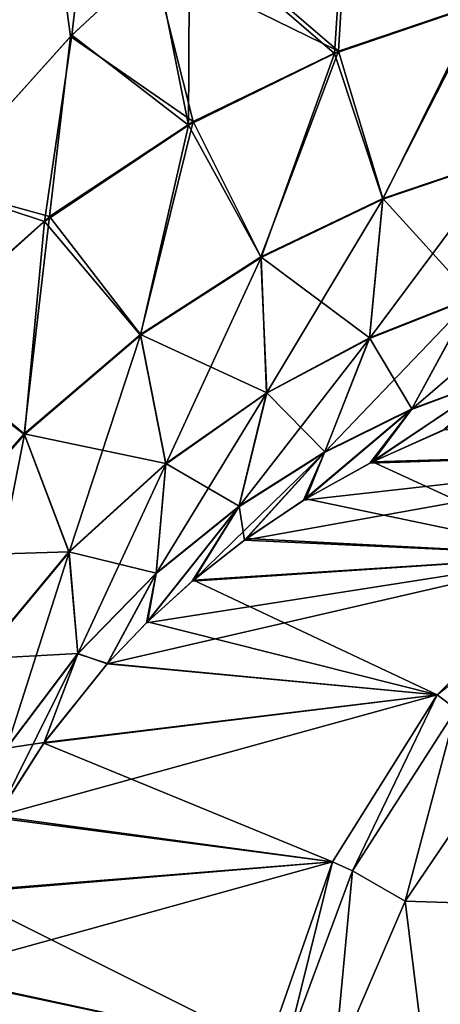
# Model space of a CAD drawing. Header units: millimetres. Extents: x -272 to -228, y -64 to 39.
# Tile 161 of 245: x -238.716 to -238.477, y -4.364 to -3.805. Entities that reach past the tile are written whole.
import ezdxf

# ---------------------------------------------------------------- set-up
doc = ezdxf.new("R2010")
doc.units = ezdxf.units.MM
doc.header["$LTSCALE"] = 26.699852
for name, color, linetype in [('133', 7, 'CONTINUOUS'), ('134', 7, 'CONTINUOUS'), ('140', 7, 'CONTINUOUS'), ('141', 7, 'CONTINUOUS'), ('156', 7, 'CONTINUOUS'), ('185', 7, 'CONTINUOUS'), ('190', 7, 'CONTINUOUS'), ('194', 7, 'CONTINUOUS')]:
    doc.layers.add(name, color=color, linetype=linetype)

msp = doc.modelspace()

# ---------------------------------------------------------------- linework, layer by layer
at = {"layer": '133', "color": 31, "linetype": 'Continuous', "true_color": 0xffba99}
for points in [[(-238.64046, -3.77062, 13.40489), (-239.35917, 1.18245, 14.09074), (-238.68722, -3.81414, 13.44339), (-238.64046, -3.77062, 13.40489)], [(-238.68722, -3.81414, 13.44339), (-239.35917, 1.18245, 14.09074), (-238.7634, -3.89881, 13.50521), (-238.68722, -3.81414, 13.44339)]]:
    msp.add_3dface(points, dxfattribs=at)
at = {"layer": '134', "color": 31, "linetype": 'Continuous', "true_color": 0xffba99}
for points in [[(-238.10443, 1.18245, -13.04881), (-238.96085, -4.31875, -13.65765), (-239.35917, 1.18245, -14.09074), (-238.10443, 1.18245, -13.04881)], [(-238.95741, -4.30243, -13.65524), (-238.96085, -4.31875, -13.65765), (-238.10443, 1.18245, -13.04881), (-238.95741, -4.30243, -13.65524)], [(-238.93745, -4.22642, -13.64078), (-238.95741, -4.30243, -13.65524), (-238.10443, 1.18245, -13.04881), (-238.93745, -4.22642, -13.64078)], [(-238.90577, -4.13847, -13.61701), (-238.93745, -4.22642, -13.64078), (-238.10443, 1.18245, -13.04881), (-238.90577, -4.13847, -13.61701)], [(-238.8675, -4.05709, -13.58757), (-238.90577, -4.13847, -13.61701), (-238.10443, 1.18245, -13.04881), (-238.8675, -4.05709, -13.58757)], [(-238.82191, -3.9795, -13.55185), (-238.8675, -4.05709, -13.58757), (-238.10443, 1.18245, -13.04881), (-238.82191, -3.9795, -13.55185)], [(-238.76359, -3.89905, -13.50536), (-238.82191, -3.9795, -13.55185), (-238.10443, 1.18245, -13.04881), (-238.76359, -3.89905, -13.50536)], [(-238.68635, -3.81328, -13.44267), (-238.76359, -3.89905, -13.50536), (-238.10443, 1.18245, -13.04881), (-238.68635, -3.81328, -13.44267)], [(-238.63899, -3.76934, -13.40368), (-238.68635, -3.81328, -13.44267), (-238.10443, 1.18245, -13.04881), (-238.63899, -3.76934, -13.40368)]]:
    msp.add_3dface(points, dxfattribs=at)
at = {"layer": '140', "color": 31, "linetype": 'Continuous', "true_color": 0xffba99}
for points in [[(-238.51683, -4.05657, 12.84496), (-238.30465, -4.04951, 1.49621), (-238.47503, -4.03771, 12.77253), (-238.51683, -4.05657, 12.84496)], [(-238.39944, -4.10908, 1.49456), (-238.30465, -4.04951, 1.49621), (-238.58829, -4.10027, 12.96616), (-238.39944, -4.10908, 1.49456)], [(-238.58829, -4.10027, 12.96616), (-238.30465, -4.04951, 1.49621), (-238.55459, -4.07767, 12.90941), (-238.58829, -4.10027, 12.96616)], [(-238.55459, -4.07767, 12.90941), (-238.30465, -4.04951, 1.49621), (-238.51683, -4.05657, 12.84496), (-238.55459, -4.07767, 12.90941)], [(-238.61801, -4.12367, 13.0156), (-238.39944, -4.10908, 1.49456), (-238.58829, -4.10027, 12.96616), (-238.61801, -4.12367, 13.0156)], [(-238.4786, -4.18825, 1.49318), (-238.39944, -4.10908, 1.49456), (-238.66638, -4.17064, 13.09466), (-238.4786, -4.18825, 1.49318)], [(-238.66638, -4.17064, 13.09466), (-238.39944, -4.10908, 1.49456), (-238.64395, -4.1473, 13.05823), (-238.66638, -4.17064, 13.09466)], [(-238.64395, -4.1473, 13.05823), (-238.39944, -4.10908, 1.49456), (-238.61801, -4.12367, 13.0156), (-238.64395, -4.1473, 13.05823)], [(-238.70215, -4.2152, 13.152), (-238.4786, -4.18825, 1.49318), (-238.66638, -4.17064, 13.09466), (-238.70215, -4.2152, 13.152)], [(-238.53816, -4.28306, 1.49214), (-238.4786, -4.18825, 1.49318), (-238.72905, -4.25725, 13.19431), (-238.53816, -4.28306, 1.49214)], [(-238.72905, -4.25725, 13.19431), (-238.4786, -4.18825, 1.49318), (-238.70215, -4.2152, 13.152), (-238.72905, -4.25725, 13.19431)], [(-238.75087, -4.30021, 13.228), (-238.53816, -4.28306, 1.49214), (-238.72905, -4.25725, 13.19431), (-238.75087, -4.30021, 13.228)], [(-238.57513, -4.38874, 1.49149), (-238.53816, -4.28306, 1.49214), (-238.76902, -4.34701, 13.25535), (-238.57513, -4.38874, 1.49149)], [(-238.76902, -4.34701, 13.25535), (-238.53816, -4.28306, 1.49214), (-238.75087, -4.30021, 13.228), (-238.76902, -4.34701, 13.25535)], [(-238.78256, -4.39672, 13.27501), (-238.57513, -4.38874, 1.49149), (-238.76902, -4.34701, 13.25535), (-238.78256, -4.39672, 13.27501)]]:
    msp.add_3dface(points, dxfattribs=at)
at = {"layer": '141', "color": 31, "linetype": 'Continuous', "true_color": 0xffba99}
for points in [[(-238.47362, -4.03715, -12.77005), (-238.30465, -4.04951, -1.49621), (-238.51536, -4.05583, -12.84242), (-238.47362, -4.03715, -12.77005)], [(-238.30465, -4.04951, -1.49621), (-238.39944, -4.10908, -1.49456), (-238.51536, -4.05583, -12.84242), (-238.30465, -4.04951, -1.49621)], [(-238.51536, -4.05583, -12.84242), (-238.39944, -4.10908, -1.49456), (-238.55323, -4.07684, -12.9071), (-238.51536, -4.05583, -12.84242)], [(-238.55323, -4.07684, -12.9071), (-238.39944, -4.10908, -1.49456), (-238.58716, -4.09945, -12.96428), (-238.55323, -4.07684, -12.9071)], [(-238.58716, -4.09945, -12.96428), (-238.39944, -4.10908, -1.49456), (-238.61719, -4.12298, -13.01424), (-238.58716, -4.09945, -12.96428)], [(-238.39944, -4.10908, -1.49456), (-238.4786, -4.18825, -1.49318), (-238.61719, -4.12298, -13.01424), (-238.39944, -4.10908, -1.49456)], [(-238.61719, -4.12298, -13.01424), (-238.4786, -4.18825, -1.49318), (-238.64344, -4.14681, -13.0574), (-238.61719, -4.12298, -13.01424)], [(-238.64344, -4.14681, -13.0574), (-238.4786, -4.18825, -1.49318), (-238.66618, -4.17042, -13.09434), (-238.64344, -4.14681, -13.0574)], [(-238.66618, -4.17042, -13.09434), (-238.4786, -4.18825, -1.49318), (-238.70243, -4.21559, -13.15244), (-238.66618, -4.17042, -13.09434)], [(-238.4786, -4.18825, -1.49318), (-238.53816, -4.28306, -1.49214), (-238.70243, -4.21559, -13.15244), (-238.4786, -4.18825, -1.49318)], [(-238.70243, -4.21559, -13.15244), (-238.53816, -4.28306, -1.49214), (-238.72949, -4.25803, -13.195), (-238.70243, -4.21559, -13.15244)], [(-238.72949, -4.25803, -13.195), (-238.53816, -4.28306, -1.49214), (-238.7512, -4.30094, -13.2285), (-238.72949, -4.25803, -13.195)], [(-238.53816, -4.28306, -1.49214), (-238.57513, -4.38874, -1.49149), (-238.7512, -4.30094, -13.2285), (-238.53816, -4.28306, -1.49214)], [(-238.7512, -4.30094, -13.2285), (-238.57513, -4.38874, -1.49149), (-238.76922, -4.3476, -13.25563), (-238.7512, -4.30094, -13.2285)], [(-238.76922, -4.3476, -13.25563), (-238.57513, -4.38874, -1.49149), (-238.78267, -4.39721, -13.27516), (-238.76922, -4.3476, -13.25563)]]:
    msp.add_3dface(points, dxfattribs=at)
at = {"layer": '156', "color": 31, "linetype": 'Continuous', "true_color": 0xffba99}
for points in [[(-238.61946, -3.75268, -13.38749), (-238.52977, -3.71487, -13.3107), (-238.53704, -3.82384, -13.2947), (-238.61946, -3.75268, -13.38749)], [(-238.53704, -3.82384, -13.2947), (-238.52977, -3.71487, -13.3107), (-238.45455, -3.79572, -13.21343), (-238.53704, -3.82384, -13.2947)], [(-238.63899, -3.76934, -13.40368), (-238.61946, -3.75268, -13.38749), (-238.62007, -3.86442, -13.37284), (-238.63899, -3.76934, -13.40368)], [(-238.62007, -3.86442, -13.37284), (-238.61946, -3.75268, -13.38749), (-238.53704, -3.82384, -13.2947), (-238.62007, -3.86442, -13.37284)], [(-238.68635, -3.81328, -13.44267), (-238.63899, -3.76934, -13.40368), (-238.62007, -3.86442, -13.37284), (-238.68635, -3.81328, -13.44267)], [(-238.53704, -3.82384, -13.2947), (-238.45455, -3.79572, -13.21343), (-238.50952, -3.9066, -13.21378), (-238.53704, -3.82384, -13.2947)], [(-238.50952, -3.9066, -13.21378), (-238.45455, -3.79572, -13.21343), (-238.44063, -3.8832, -13.13604), (-238.50952, -3.9066, -13.21378)], [(-238.76359, -3.89905, -13.50536), (-238.68635, -3.81328, -13.44267), (-238.70203, -3.91917, -13.44661), (-238.76359, -3.89905, -13.50536)], [(-238.70203, -3.91917, -13.44661), (-238.68635, -3.81328, -13.44267), (-238.62007, -3.86442, -13.37284), (-238.70203, -3.91917, -13.44661)], [(-238.62007, -3.86442, -13.37284), (-238.53704, -3.82384, -13.2947), (-238.5788, -3.93974, -13.28856), (-238.62007, -3.86442, -13.37284)], [(-238.5788, -3.93974, -13.28856), (-238.53704, -3.82384, -13.2947), (-238.50952, -3.9066, -13.21378), (-238.5788, -3.93974, -13.28856)], [(-238.70203, -3.91917, -13.44661), (-238.62007, -3.86442, -13.37284), (-238.64733, -3.98387, -13.35935), (-238.70203, -3.91917, -13.44661)], [(-238.64733, -3.98387, -13.35935), (-238.62007, -3.86442, -13.37284), (-238.5788, -3.93974, -13.28856), (-238.64733, -3.98387, -13.35935)], [(-238.50952, -3.9066, -13.21378), (-238.44063, -3.8832, -13.13604), (-238.51715, -3.98567, -13.13648), (-238.50952, -3.9066, -13.21378)], [(-238.44063, -3.8832, -13.13604), (-238.45855, -3.96252, -13.06073), (-238.51715, -3.98567, -13.13648), (-238.44063, -3.8832, -13.13604)], [(-238.78055, -3.98974, -13.5143), (-238.76359, -3.89905, -13.50536), (-238.70203, -3.91917, -13.44661), (-238.78055, -3.98974, -13.5143)], [(-238.5788, -3.93974, -13.28856), (-238.50952, -3.9066, -13.21378), (-238.57562, -4.01687, -13.20902), (-238.5788, -3.93974, -13.28856)], [(-238.50952, -3.9066, -13.21378), (-238.51715, -3.98567, -13.13648), (-238.57562, -4.01687, -13.20902), (-238.50952, -3.9066, -13.21378)], [(-238.78055, -3.98974, -13.5143), (-238.70203, -3.91917, -13.44661), (-238.71343, -4.04026, -13.42476), (-238.78055, -3.98974, -13.5143)], [(-238.71343, -4.04026, -13.42476), (-238.70203, -3.91917, -13.44661), (-238.64733, -3.98387, -13.35935), (-238.71343, -4.04026, -13.42476)], [(-238.64733, -3.98387, -13.35935), (-238.5788, -3.93974, -13.28856), (-238.63301, -4.05706, -13.27736), (-238.64733, -3.98387, -13.35935)], [(-238.5788, -3.93974, -13.28856), (-238.57562, -4.01687, -13.20902), (-238.63301, -4.05706, -13.27736), (-238.5788, -3.93974, -13.28856)], [(-238.44344, -4.00753, -12.90054), (-238.49317, -4.02604, -12.97676), (-238.40051, -3.94657, -12.98255), (-238.44344, -4.00753, -12.90054)], [(-238.40051, -3.94657, -12.98255), (-238.49317, -4.02604, -12.97676), (-238.45855, -3.96252, -13.06073), (-238.40051, -3.94657, -12.98255)], [(-238.49317, -4.02604, -12.97676), (-238.54267, -4.05045, -13.05025), (-238.45855, -3.96252, -13.06073), (-238.49317, -4.02604, -12.97676)], [(-238.45855, -3.96252, -13.06073), (-238.54267, -4.05045, -13.05025), (-238.51715, -3.98567, -13.13648), (-238.45855, -3.96252, -13.06073)], [(-238.71343, -4.04026, -13.42476), (-238.64733, -3.98387, -13.35935), (-238.68796, -4.10719, -13.34017), (-238.71343, -4.04026, -13.42476)], [(-238.64733, -3.98387, -13.35935), (-238.63301, -4.05706, -13.27736), (-238.68796, -4.10719, -13.34017), (-238.64733, -3.98387, -13.35935)], [(-238.54267, -4.05045, -13.05025), (-238.59138, -4.08134, -13.12026), (-238.51715, -3.98567, -13.13648), (-238.54267, -4.05045, -13.05025)], [(-238.51715, -3.98567, -13.13648), (-238.59138, -4.08134, -13.12026), (-238.57562, -4.01687, -13.20902), (-238.51715, -3.98567, -13.13648)], [(-238.77479, -4.10994, -13.48296), (-238.78055, -3.98974, -13.5143), (-238.71343, -4.04026, -13.42476), (-238.77479, -4.10994, -13.48296)], [(-238.47362, -4.03715, -12.77005), (-238.51536, -4.05583, -12.84242), (-238.44344, -4.00753, -12.90054), (-238.47362, -4.03715, -12.77005)], [(-238.44344, -4.00753, -12.90054), (-238.51536, -4.05583, -12.84242), (-238.49317, -4.02604, -12.97676), (-238.44344, -4.00753, -12.90054)], [(-238.59138, -4.08134, -13.12026), (-238.63853, -4.11933, -13.18583), (-238.57562, -4.01687, -13.20902), (-238.59138, -4.08134, -13.12026)], [(-238.57562, -4.01687, -13.20902), (-238.63853, -4.11933, -13.18583), (-238.63301, -4.05706, -13.27736), (-238.57562, -4.01687, -13.20902)], [(-238.51536, -4.05583, -12.84242), (-238.55323, -4.07684, -12.9071), (-238.49317, -4.02604, -12.97676), (-238.51536, -4.05583, -12.84242)], [(-238.49317, -4.02604, -12.97676), (-238.55323, -4.07684, -12.9071), (-238.54267, -4.05045, -13.05025), (-238.49317, -4.02604, -12.97676)], [(-238.77479, -4.10994, -13.48296), (-238.71343, -4.04026, -13.42476), (-238.73861, -4.16798, -13.39575), (-238.77479, -4.10994, -13.48296)], [(-238.71343, -4.04026, -13.42476), (-238.68796, -4.10719, -13.34017), (-238.73861, -4.16798, -13.39575), (-238.71343, -4.04026, -13.42476)], [(-238.58716, -4.09945, -12.96428), (-238.61719, -4.12298, -13.01424), (-238.54267, -4.05045, -13.05025), (-238.58716, -4.09945, -12.96428)], [(-238.54267, -4.05045, -13.05025), (-238.61719, -4.12298, -13.01424), (-238.59138, -4.08134, -13.12026), (-238.54267, -4.05045, -13.05025)], [(-238.55323, -4.07684, -12.9071), (-238.58716, -4.09945, -12.96428), (-238.54267, -4.05045, -13.05025), (-238.55323, -4.07684, -12.9071)], [(-238.63301, -4.05706, -13.27736), (-238.68305, -4.16497, -13.24572), (-238.68796, -4.10719, -13.34017), (-238.63301, -4.05706, -13.27736)], [(-238.63853, -4.11933, -13.18583), (-238.68305, -4.16497, -13.24572), (-238.63301, -4.05706, -13.27736), (-238.63853, -4.11933, -13.18583)], [(-238.61719, -4.12298, -13.01424), (-238.64344, -4.14681, -13.0574), (-238.59138, -4.08134, -13.12026), (-238.61719, -4.12298, -13.01424)], [(-238.59138, -4.08134, -13.12026), (-238.64344, -4.14681, -13.0574), (-238.63853, -4.11933, -13.18583), (-238.59138, -4.08134, -13.12026)], [(-238.68796, -4.10719, -13.34017), (-238.72355, -4.21869, -13.29835), (-238.73861, -4.16798, -13.39575), (-238.68796, -4.10719, -13.34017)], [(-238.68305, -4.16497, -13.24572), (-238.72355, -4.21869, -13.29835), (-238.68796, -4.10719, -13.34017), (-238.68305, -4.16497, -13.24572)], [(-238.63853, -4.11933, -13.18583), (-238.66618, -4.17042, -13.09434), (-238.68305, -4.16497, -13.24572), (-238.63853, -4.11933, -13.18583)], [(-238.64344, -4.14681, -13.0574), (-238.66618, -4.17042, -13.09434), (-238.63853, -4.11933, -13.18583), (-238.64344, -4.14681, -13.0574)], [(-238.70243, -4.21559, -13.15244), (-238.72949, -4.25803, -13.195), (-238.68305, -4.16497, -13.24572), (-238.70243, -4.21559, -13.15244)], [(-238.68305, -4.16497, -13.24572), (-238.72949, -4.25803, -13.195), (-238.72355, -4.21869, -13.29835), (-238.68305, -4.16497, -13.24572)], [(-238.66618, -4.17042, -13.09434), (-238.70243, -4.21559, -13.15244), (-238.68305, -4.16497, -13.24572), (-238.66618, -4.17042, -13.09434)]]:
    msp.add_3dface(points, dxfattribs=at)
at = {"layer": '185', "color": 31, "linetype": 'Continuous', "true_color": 0xffba99}
for points in [[(-238.61781, -3.7513, 13.38611), (-238.5347, -3.82237, 13.29262), (-238.52827, -3.7138, 13.30943), (-238.61781, -3.7513, 13.38611)], [(-238.5347, -3.82237, 13.29262), (-238.45254, -3.79468, 13.21162), (-238.52827, -3.7138, 13.30943), (-238.5347, -3.82237, 13.29262)], [(-238.61781, -3.7513, 13.38611), (-238.64046, -3.77062, 13.40489), (-238.5347, -3.82237, 13.29262), (-238.61781, -3.7513, 13.38611)], [(-238.64046, -3.77062, 13.40489), (-238.68722, -3.81414, 13.44339), (-238.61744, -3.86239, 13.37056), (-238.64046, -3.77062, 13.40489)], [(-238.64046, -3.77062, 13.40489), (-238.61744, -3.86239, 13.37056), (-238.5347, -3.82237, 13.29262), (-238.64046, -3.77062, 13.40489)], [(-238.45254, -3.79468, 13.21162), (-238.5347, -3.82237, 13.29262), (-238.50952, -3.90618, 13.21414), (-238.45254, -3.79468, 13.21162)], [(-238.44059, -3.88277, 13.13639), (-238.45254, -3.79468, 13.21162), (-238.50952, -3.90618, 13.21414), (-238.44059, -3.88277, 13.13639)], [(-238.68722, -3.81414, 13.44339), (-238.7634, -3.89881, 13.50521), (-238.69919, -3.9164, 13.44421), (-238.68722, -3.81414, 13.44339)], [(-238.68722, -3.81414, 13.44339), (-238.69919, -3.9164, 13.44421), (-238.61744, -3.86239, 13.37056), (-238.68722, -3.81414, 13.44339)], [(-238.5347, -3.82237, 13.29262), (-238.61744, -3.86239, 13.37056), (-238.57886, -3.93933, 13.28893), (-238.5347, -3.82237, 13.29262)], [(-238.50952, -3.90618, 13.21414), (-238.5347, -3.82237, 13.29262), (-238.57886, -3.93933, 13.28893), (-238.50952, -3.90618, 13.21414)], [(-238.61744, -3.86239, 13.37056), (-238.69919, -3.9164, 13.44421), (-238.64745, -3.98349, 13.35973), (-238.61744, -3.86239, 13.37056)], [(-238.57886, -3.93933, 13.28893), (-238.61744, -3.86239, 13.37056), (-238.64745, -3.98349, 13.35973), (-238.57886, -3.93933, 13.28893)], [(-238.44059, -3.88277, 13.13639), (-238.50952, -3.90618, 13.21414), (-238.45842, -3.96216, 13.06114), (-238.44059, -3.88277, 13.13639)], [(-238.7634, -3.89881, 13.50521), (-238.77762, -3.98606, 13.51191), (-238.69919, -3.9164, 13.44421), (-238.7634, -3.89881, 13.50521)], [(-238.50952, -3.90618, 13.21414), (-238.57886, -3.93933, 13.28893), (-238.51707, -3.9853, 13.13689), (-238.50952, -3.90618, 13.21414)], [(-238.50952, -3.90618, 13.21414), (-238.51707, -3.9853, 13.13689), (-238.45842, -3.96216, 13.06114), (-238.50952, -3.90618, 13.21414)], [(-238.69919, -3.9164, 13.44421), (-238.77762, -3.98606, 13.51191), (-238.71361, -4.03991, 13.42515), (-238.69919, -3.9164, 13.44421)], [(-238.64745, -3.98349, 13.35973), (-238.69919, -3.9164, 13.44421), (-238.71361, -4.03991, 13.42515), (-238.64745, -3.98349, 13.35973)], [(-238.57886, -3.93933, 13.28893), (-238.64745, -3.98349, 13.35973), (-238.57559, -4.01651, 13.20945), (-238.57886, -3.93933, 13.28893)], [(-238.57886, -3.93933, 13.28893), (-238.57559, -4.01651, 13.20945), (-238.51707, -3.9853, 13.13689), (-238.57886, -3.93933, 13.28893)], [(-238.51707, -3.9853, 13.13689), (-238.49295, -4.02577, 12.97719), (-238.45842, -3.96216, 13.06114), (-238.51707, -3.9853, 13.13689)], [(-238.49295, -4.02577, 12.97719), (-238.4432, -4.00728, 12.90097), (-238.45842, -3.96216, 13.06114), (-238.49295, -4.02577, 12.97719)], [(-238.64745, -3.98349, 13.35973), (-238.71361, -4.03991, 13.42515), (-238.63303, -4.05672, 13.2778), (-238.64745, -3.98349, 13.35973)], [(-238.64745, -3.98349, 13.35973), (-238.63303, -4.05672, 13.2778), (-238.57559, -4.01651, 13.20945), (-238.64745, -3.98349, 13.35973)], [(-238.71361, -4.03991, 13.42515), (-238.77762, -3.98606, 13.51191), (-238.77502, -4.10963, 13.48336), (-238.71361, -4.03991, 13.42515)], [(-238.57559, -4.01651, 13.20945), (-238.5425, -4.05017, 13.05069), (-238.51707, -3.9853, 13.13689), (-238.57559, -4.01651, 13.20945)], [(-238.5425, -4.05017, 13.05069), (-238.49295, -4.02577, 12.97719), (-238.51707, -3.9853, 13.13689), (-238.5425, -4.05017, 13.05069)], [(-238.51683, -4.05657, 12.84496), (-238.47503, -4.03771, 12.77253), (-238.4432, -4.00728, 12.90097), (-238.51683, -4.05657, 12.84496)], [(-238.49295, -4.02577, 12.97719), (-238.51683, -4.05657, 12.84496), (-238.4432, -4.00728, 12.90097), (-238.49295, -4.02577, 12.97719)], [(-238.63303, -4.05672, 13.2778), (-238.59126, -4.08106, 13.12072), (-238.57559, -4.01651, 13.20945), (-238.63303, -4.05672, 13.2778)], [(-238.59126, -4.08106, 13.12072), (-238.5425, -4.05017, 13.05069), (-238.57559, -4.01651, 13.20945), (-238.59126, -4.08106, 13.12072)], [(-238.55459, -4.07767, 12.90941), (-238.51683, -4.05657, 12.84496), (-238.49295, -4.02577, 12.97719), (-238.55459, -4.07767, 12.90941)], [(-238.5425, -4.05017, 13.05069), (-238.55459, -4.07767, 12.90941), (-238.49295, -4.02577, 12.97719), (-238.5425, -4.05017, 13.05069)], [(-238.71361, -4.03991, 13.42515), (-238.77502, -4.10963, 13.48336), (-238.68804, -4.10687, 13.34062), (-238.71361, -4.03991, 13.42515)], [(-238.71361, -4.03991, 13.42515), (-238.68804, -4.10687, 13.34062), (-238.63303, -4.05672, 13.2778), (-238.71361, -4.03991, 13.42515)], [(-238.59126, -4.08106, 13.12072), (-238.58829, -4.10027, 12.96616), (-238.5425, -4.05017, 13.05069), (-238.59126, -4.08106, 13.12072)], [(-238.58829, -4.10027, 12.96616), (-238.55459, -4.07767, 12.90941), (-238.5425, -4.05017, 13.05069), (-238.58829, -4.10027, 12.96616)], [(-238.68804, -4.10687, 13.34062), (-238.63845, -4.11905, 13.18631), (-238.63303, -4.05672, 13.2778), (-238.68804, -4.10687, 13.34062)], [(-238.63845, -4.11905, 13.18631), (-238.59126, -4.08106, 13.12072), (-238.63303, -4.05672, 13.2778), (-238.63845, -4.11905, 13.18631)], [(-238.64395, -4.1473, 13.05823), (-238.61801, -4.12367, 13.0156), (-238.59126, -4.08106, 13.12072), (-238.64395, -4.1473, 13.05823)], [(-238.63845, -4.11905, 13.18631), (-238.64395, -4.1473, 13.05823), (-238.59126, -4.08106, 13.12072), (-238.63845, -4.11905, 13.18631)], [(-238.61801, -4.12367, 13.0156), (-238.58829, -4.10027, 12.96616), (-238.59126, -4.08106, 13.12072), (-238.61801, -4.12367, 13.0156)], [(-238.77502, -4.10963, 13.48336), (-238.73874, -4.16771, 13.39621), (-238.68804, -4.10687, 13.34062), (-238.77502, -4.10963, 13.48336)], [(-238.73874, -4.16771, 13.39621), (-238.68302, -4.16471, 13.24621), (-238.68804, -4.10687, 13.34062), (-238.73874, -4.16771, 13.39621)], [(-238.68302, -4.16471, 13.24621), (-238.63845, -4.11905, 13.18631), (-238.68804, -4.10687, 13.34062), (-238.68302, -4.16471, 13.24621)], [(-238.68302, -4.16471, 13.24621), (-238.66638, -4.17064, 13.09466), (-238.63845, -4.11905, 13.18631), (-238.68302, -4.16471, 13.24621)], [(-238.66638, -4.17064, 13.09466), (-238.64395, -4.1473, 13.05823), (-238.63845, -4.11905, 13.18631), (-238.66638, -4.17064, 13.09466)], [(-238.72357, -4.21846, 13.29885), (-238.68302, -4.16471, 13.24621), (-238.73874, -4.16771, 13.39621), (-238.72357, -4.21846, 13.29885)], [(-238.72357, -4.21846, 13.29885), (-238.70215, -4.2152, 13.152), (-238.68302, -4.16471, 13.24621), (-238.72357, -4.21846, 13.29885)], [(-238.70215, -4.2152, 13.152), (-238.66638, -4.17064, 13.09466), (-238.68302, -4.16471, 13.24621), (-238.70215, -4.2152, 13.152)], [(-238.72905, -4.25725, 13.19431), (-238.70215, -4.2152, 13.152), (-238.72357, -4.21846, 13.29885), (-238.72905, -4.25725, 13.19431)]]:
    msp.add_3dface(points, dxfattribs=at)
at = {"layer": '190', "color": 31, "linetype": 'Continuous', "true_color": 0xffba99}
for points in [[(-238.39944, -4.10908, 1.49456), (-238.4786, -4.18825, 1.49318), (-238.39057, -4.11897, 1.38548), (-238.39944, -4.10908, 1.49456)], [(-238.39057, -4.11897, 1.38548), (-238.4786, -4.18825, 1.49318), (-238.46773, -4.19636, 1.38417), (-238.39057, -4.11897, 1.38548)], [(-238.4786, -4.18825, 1.49318), (-238.53816, -4.28306, 1.49214), (-238.52673, -4.28826, 1.38839), (-238.4786, -4.18825, 1.49318)], [(-238.46773, -4.19636, 1.38417), (-238.4786, -4.18825, 1.49318), (-238.52673, -4.28826, 1.38839), (-238.46773, -4.19636, 1.38417)], [(-238.46773, -4.19636, 1.38417), (-238.52673, -4.28826, 1.38839), (-238.49688, -4.30553, 1.28838), (-238.46773, -4.19636, 1.38417)], [(-238.43898, -4.22022, 1.28011), (-238.46773, -4.19636, 1.38417), (-238.49688, -4.30553, 1.28838), (-238.43898, -4.22022, 1.28011)], [(-238.43898, -4.22022, 1.28011), (-238.49688, -4.30553, 1.28838), (-238.43162, -4.30756, 1.19224), (-238.43898, -4.22022, 1.28011)], [(-238.53816, -4.28306, 1.49214), (-238.57513, -4.38874, 1.49149), (-238.56476, -4.39027, 1.39795), (-238.53816, -4.28306, 1.49214)], [(-238.52673, -4.28826, 1.38839), (-238.53816, -4.28306, 1.49214), (-238.56476, -4.39027, 1.39795), (-238.52673, -4.28826, 1.38839)], [(-238.52673, -4.28826, 1.38839), (-238.56476, -4.39027, 1.39795), (-238.53728, -4.39917, 1.30571), (-238.52673, -4.28826, 1.38839)], [(-238.49688, -4.30553, 1.28838), (-238.52673, -4.28826, 1.38839), (-238.53728, -4.39917, 1.30571), (-238.49688, -4.30553, 1.28838)], [(-238.49688, -4.30553, 1.28838), (-238.53728, -4.39917, 1.30571), (-238.48513, -4.40033, 1.21339), (-238.49688, -4.30553, 1.28838)], [(-238.43162, -4.30756, 1.19224), (-238.49688, -4.30553, 1.28838), (-238.48513, -4.40033, 1.21339), (-238.43162, -4.30756, 1.19224)], [(-238.43162, -4.30756, 1.19224), (-238.48513, -4.40033, 1.21339), (-238.40836, -4.40718, 1.12772), (-238.43162, -4.30756, 1.19224)]]:
    msp.add_3dface(points, dxfattribs=at)
at = {"layer": '194', "color": 31, "linetype": 'Continuous', "true_color": 0xffba99}
for points in [[(-238.4786, -4.18825, -1.49318), (-238.39944, -4.10908, -1.49456), (-238.46773, -4.19636, -1.38417), (-238.4786, -4.18825, -1.49318)], [(-238.53816, -4.28306, -1.49214), (-238.4786, -4.18825, -1.49318), (-238.52673, -4.28826, -1.38839), (-238.53816, -4.28306, -1.49214)], [(-238.52673, -4.28826, -1.38839), (-238.4786, -4.18825, -1.49318), (-238.46773, -4.19636, -1.38417), (-238.52673, -4.28826, -1.38839)], [(-238.52673, -4.28826, -1.38839), (-238.46773, -4.19636, -1.38417), (-238.49688, -4.30553, -1.28838), (-238.52673, -4.28826, -1.38839)], [(-238.49688, -4.30553, -1.28838), (-238.46773, -4.19636, -1.38417), (-238.43898, -4.22022, -1.28011), (-238.49688, -4.30553, -1.28838)], [(-238.49688, -4.30553, -1.28838), (-238.43898, -4.22022, -1.28011), (-238.43161, -4.30756, -1.19224), (-238.49688, -4.30553, -1.28838)], [(-238.57513, -4.38874, -1.49149), (-238.53816, -4.28306, -1.49214), (-238.56476, -4.39027, -1.39795), (-238.57513, -4.38874, -1.49149)], [(-238.56476, -4.39027, -1.39795), (-238.53816, -4.28306, -1.49214), (-238.52673, -4.28826, -1.38839), (-238.56476, -4.39027, -1.39795)], [(-238.56476, -4.39027, -1.39795), (-238.52673, -4.28826, -1.38839), (-238.53728, -4.39917, -1.30571), (-238.56476, -4.39027, -1.39795)], [(-238.53728, -4.39917, -1.30571), (-238.52673, -4.28826, -1.38839), (-238.49688, -4.30553, -1.28838), (-238.53728, -4.39917, -1.30571)], [(-238.53728, -4.39917, -1.30571), (-238.49688, -4.30553, -1.28838), (-238.48513, -4.40033, -1.21339), (-238.53728, -4.39917, -1.30571)], [(-238.48513, -4.40033, -1.21339), (-238.49688, -4.30553, -1.28838), (-238.43161, -4.30756, -1.19224), (-238.48513, -4.40033, -1.21339)], [(-238.48513, -4.40033, -1.21339), (-238.43161, -4.30756, -1.19224), (-238.40836, -4.40718, -1.12772), (-238.48513, -4.40033, -1.21339)]]:
    msp.add_3dface(points, dxfattribs=at)

doc.saveas('drawing.dxf')
